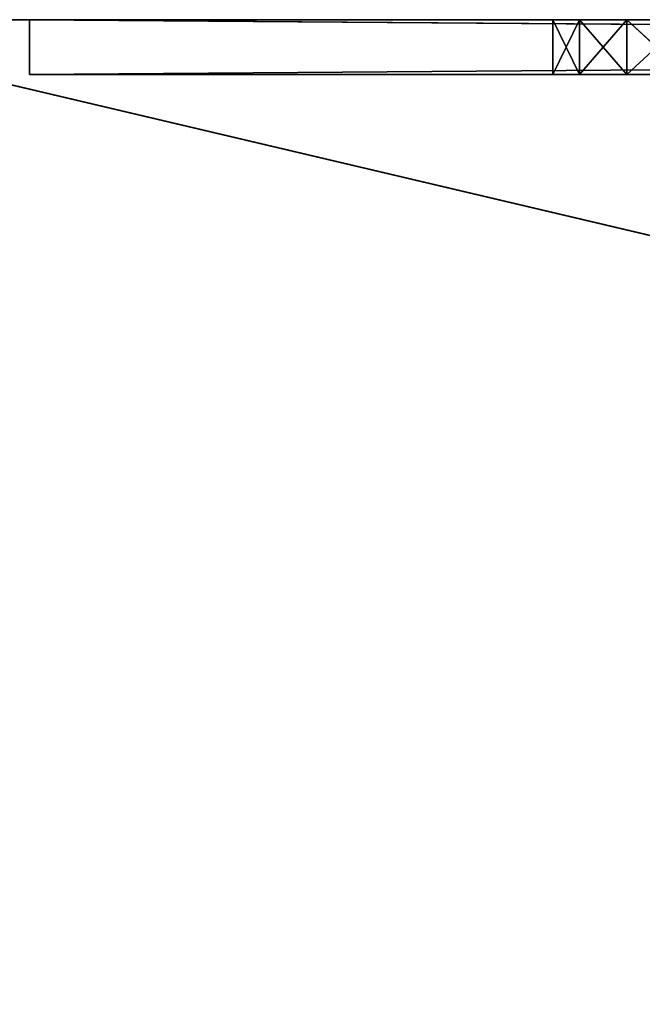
# Model space of a CAD drawing. Extents: x 907 to 1501, y 0 to 291.
# Tile 131 of 221: x 1139 to 1150, y 177 to 195. Entities that reach past the tile are written whole.
import ezdxf

# ---------------------------------------------------------------- set-up
doc = ezdxf.new("R2010")
doc.units = 0
doc.header["$LTSCALE"] = 25.4
doc.layers.get('0').update_dxf_attribs({"color": 13, "linetype": 'CONTINUOUS'})

# ---------------------------------------------------------------- blocks, each defined once
blk = doc.blocks.new('GIOTTO-LED-M-8170_STL')
at = {"color": 44}
for p, q in [((229.065, 56.561, 96.25), (371.065, 55.561, 96.25)), ((229.065, 56.561, 96.25), (371.065, 55.561, 96.25)), ((229.065, 56.561, 96.25), (371.065, 56.561, 96.25)), ((371.065, 56.561, 129.75), (229.065, 56.561, 96.25)), ((371.065, 56.561, 129.75), (229.065, 56.561, 96.25)), ((229.065, 56.561, 96.25), (371.065, 56.561, 96.25)), ((371.065, 55.561, 96.25), (229.065, 55.561, 96.25)), ((371.065, 55.561, 96.25), (229.065, 55.561, 96.25)), ((371.065, 6.561, 96.25), (229.065, 7.561, 96.25)), ((229.065, 7.561, 96.25), (371.065, 7.561, 96.25)), ((371.065, 6.561, 96.25), (229.065, 7.561, 96.25)), ((229.065, 7.561, 96.25), (371.065, 7.561, 96.25)), ((229.065, 7.561, 96.25), (371.065, 7.561, 129.75)), ((229.065, 7.561, 96.25), (371.065, 7.561, 129.75)), ((371.065, 6.561, 96.25), (229.065, 6.561, 96.25)), ((371.065, 6.561, 96.25), (229.065, 6.561, 96.25))]:
    blk.add_line(p, q, dxfattribs=at)
at = {"color": 0}
for p, q in [((234.451, 29.969, 97.25), (234.451, 54.969, 97.25)), ((234.451, 54.969, 97.25), (234.451, 29.969, 96.25)), ((234.451, 54.969, 97.25), (234.451, 29.969, 96.25)), ((234.451, 54.969, 97.25), (234.451, 54.969, 96.25)), ((234.451, 54.969, 96.25), (234.451, 29.969, 96.25)), ((234.451, 54.969, 97.25), (368.451, 54.969, 97.25)), ((368.451, 54.969, 97.25), (234.451, 54.969, 96.25)), ((234.451, 54.969, 97.25), (234.451, 54.969, 96.25)), ((368.451, 54.969, 97.25), (234.451, 54.969, 96.25)), ((368.451, 54.969, 96.25), (234.451, 54.969, 96.25)), ((245.366, 44.721, 97.25), (234.451, 54.969, 97.25)), ((234.451, 54.969, 97.25), (244.496, 44.027, 97.25)), ((244.013, 41.912, 97.25), (234.451, 54.969, 97.25)), ((234.451, 29.969, 97.25), (234.451, 54.969, 97.25)), ((244.013, 41.912, 97.25), (234.451, 54.969, 97.25)), ((244.013, 43.025, 97.25), (234.451, 54.969, 97.25)), ((244.013, 43.025, 97.25), (234.451, 54.969, 97.25)), ((234.451, 54.969, 97.25), (244.496, 44.027, 97.25)), ((246.451, 44.969, 97.25), (234.451, 54.969, 97.25)), ((245.366, 44.721, 97.25), (234.451, 54.969, 97.25)), ((246.451, 44.969, 97.25), (234.451, 54.969, 97.25)), ((256.451, 44.969, 97.25), (234.451, 54.969, 97.25)), ((256.451, 44.969, 97.25), (234.451, 54.969, 97.25)), ((234.451, 54.969, 97.25), (368.451, 54.969, 97.25)), ((244.496, 44.027, 96.25), (234.451, 54.969, 96.25)), ((234.451, 54.969, 96.25), (245.366, 44.721, 96.25)), ((244.496, 44.027, 96.25), (234.451, 54.969, 96.25)), ((244.013, 43.025, 96.25), (234.451, 54.969, 96.25)), ((244.013, 43.025, 96.25), (234.451, 54.969, 96.25)), ((234.451, 54.969, 96.25), (234.451, 29.969, 96.25)), ((355.894, 46.428, 96.25), (234.451, 54.969, 96.25)), ((368.451, 54.969, 96.25), (234.451, 54.969, 96.25)), ((355.894, 46.428, 96.25), (234.451, 54.969, 96.25)), ((354.892, 45.945, 96.25), (234.451, 54.969, 96.25)), ((354.892, 45.945, 96.25), (234.451, 54.969, 96.25)), ((354.198, 45.075, 96.25), (234.451, 54.969, 96.25)), ((256.451, 44.969, 96.25), (234.451, 54.969, 96.25)), ((354.198, 45.075, 96.25), (234.451, 54.969, 96.25)), ((256.451, 44.969, 96.25), (234.451, 54.969, 96.25)), ((246.451, 44.969, 96.25), (234.451, 54.969, 96.25)), ((246.451, 44.969, 96.25), (234.451, 54.969, 96.25)), ((234.451, 54.969, 96.25), (245.366, 44.721, 96.25)), ((245.366, 44.721, 97.25), (246.451, 44.969, 97.25)), ((246.451, 44.969, 96.25), (245.366, 44.721, 96.25)), ((245.366, 44.721, 96.25), (246.451, 44.969, 97.25)), ((245.366, 44.721, 97.25), (246.451, 44.969, 97.25)), ((245.366, 44.721, 96.25), (246.451, 44.969, 97.25)), ((246.451, 44.969, 96.25), (245.366, 44.721, 96.25)), ((244.496, 44.027, 97.25), (245.366, 44.721, 97.25)), ((245.366, 44.721, 96.25), (244.496, 44.027, 96.25)), ((244.496, 44.027, 96.25), (245.366, 44.721, 97.25)), ((244.496, 44.027, 97.25), (245.366, 44.721, 97.25)), ((244.496, 44.027, 96.25), (245.366, 44.721, 97.25)), ((245.366, 44.721, 96.25), (244.496, 44.027, 96.25)), ((245.366, 44.721, 96.25), (245.366, 44.721, 97.25)), ((245.366, 44.721, 96.25), (245.366, 44.721, 97.25)), ((244.013, 43.025, 97.25), (244.496, 44.027, 97.25)), ((244.496, 44.027, 96.25), (244.013, 43.025, 96.25)), ((244.013, 43.025, 96.25), (244.496, 44.027, 97.25)), ((244.013, 43.025, 97.25), (244.496, 44.027, 97.25)), ((244.013, 43.025, 96.25), (244.496, 44.027, 97.25)), ((244.496, 44.027, 96.25), (244.013, 43.025, 96.25)), ((244.496, 44.027, 96.25), (244.496, 44.027, 97.25)), ((244.496, 44.027, 96.25), (244.496, 44.027, 97.25)), ((244.013, 43.025, 96.25), (234.451, 29.969, 96.25)), ((244.013, 43.025, 96.25), (234.451, 29.969, 96.25)), ((244.013, 41.912, 97.25), (244.013, 43.025, 97.25)), ((244.013, 43.025, 96.25), (244.013, 41.912, 96.25)), ((244.013, 41.912, 96.25), (244.013, 43.025, 97.25)), ((244.013, 41.912, 97.25), (244.013, 43.025, 97.25)), ((244.013, 41.912, 96.25), (244.013, 43.025, 97.25)), ((244.013, 43.025, 96.25), (244.013, 41.912, 96.25)), ((244.013, 43.025, 96.25), (244.013, 43.025, 97.25)), ((244.013, 43.025, 96.25), (244.013, 43.025, 97.25)), ((244.013, 41.912, 97.25), (234.451, 29.969, 97.25)), ((244.013, 41.912, 97.25), (234.451, 29.969, 97.25)), ((244.013, 41.912, 96.25), (234.451, 29.969, 96.25)), ((244.013, 41.912, 96.25), (234.451, 29.969, 96.25)), ((244.496, 40.91, 97.25), (244.013, 41.912, 97.25)), ((244.013, 41.912, 96.25), (244.496, 40.91, 96.25)), ((244.496, 40.91, 96.25), (244.013, 41.912, 97.25)), ((244.496, 40.91, 97.25), (244.013, 41.912, 97.25)), ((244.496, 40.91, 96.25), (244.013, 41.912, 97.25)), ((244.013, 41.912, 96.25), (244.496, 40.91, 96.25)), ((244.013, 41.912, 96.25), (244.013, 41.912, 97.25)), ((244.013, 41.912, 96.25), (244.013, 41.912, 97.25)), ((244.496, 40.91, 97.25), (234.451, 29.969, 97.25)), ((244.496, 40.91, 97.25), (234.451, 29.969, 97.25)), ((234.451, 29.969, 96.25), (244.496, 40.91, 96.25)), ((234.451, 29.969, 96.25), (244.496, 40.91, 96.25)), ((245.366, 40.216, 97.25), (244.496, 40.91, 97.25)), ((244.496, 40.91, 96.25), (245.366, 40.216, 96.25)), ((245.366, 40.216, 96.25), (244.496, 40.91, 97.25)), ((245.366, 40.216, 97.25), (244.496, 40.91, 97.25)), ((245.366, 40.216, 96.25), (244.496, 40.91, 97.25)), ((244.496, 40.91, 96.25), (245.366, 40.216, 96.25)), ((244.496, 40.91, 96.25), (244.496, 40.91, 97.25)), ((244.496, 40.91, 96.25), (244.496, 40.91, 97.25)), ((245.366, 40.216, 97.25), (234.451, 29.969, 97.25)), ((245.366, 40.216, 97.25), (234.451, 29.969, 97.25)), ((245.366, 40.216, 96.25), (234.451, 29.969, 96.25)), ((245.366, 40.216, 96.25), (234.451, 29.969, 96.25)), ((246.451, 39.969, 97.25), (245.366, 40.216, 97.25)), ((245.366, 40.216, 96.25), (246.451, 39.969, 96.25)), ((246.451, 39.969, 96.25), (245.366, 40.216, 97.25)), ((246.451, 39.969, 97.25), (245.366, 40.216, 97.25)), ((246.451, 39.969, 96.25), (245.366, 40.216, 97.25)), ((245.366, 40.216, 96.25), (246.451, 39.969, 96.25)), ((245.366, 40.216, 96.25), (245.366, 40.216, 97.25)), ((245.366, 40.216, 96.25), (245.366, 40.216, 97.25)), ((256.451, 39.969, 97.25), (234.451, 29.969, 97.25)), ((256.451, 39.969, 97.25), (234.451, 29.969, 97.25)), ((246.451, 39.969, 97.25), (234.451, 29.969, 97.25)), ((246.451, 39.969, 97.25), (234.451, 29.969, 97.25)), ((246.451, 39.969, 96.25), (234.451, 29.969, 96.25)), ((246.451, 39.969, 96.25), (234.451, 29.969, 96.25)), ((256.451, 39.969, 96.25), (234.451, 29.969, 96.25)), ((256.451, 39.969, 96.25), (234.451, 29.969, 96.25)), ((353.951, 38.991, 96.25), (234.451, 29.969, 96.25)), ((353.951, 38.991, 96.25), (234.451, 29.969, 96.25)), ((354.198, 37.906, 97.25), (234.451, 29.969, 97.25)), ((354.198, 37.906, 97.25), (234.451, 29.969, 97.25)), ((354.198, 37.906, 96.25), (234.451, 29.969, 96.25)), ((354.198, 37.906, 96.25), (234.451, 29.969, 96.25)), ((354.892, 37.036, 97.25), (234.451, 29.969, 97.25)), ((354.892, 37.036, 97.25), (234.451, 29.969, 97.25)), ((234.451, 29.969, 96.25), (354.892, 37.036, 96.25)), ((234.451, 29.969, 96.25), (354.892, 37.036, 96.25)), ((355.894, 36.553, 97.25), (234.451, 29.969, 97.25)), ((355.894, 36.553, 97.25), (234.451, 29.969, 97.25)), ((355.894, 36.553, 96.25), (234.451, 29.969, 96.25)), ((355.894, 36.553, 96.25), (234.451, 29.969, 96.25)), ((234.451, 29.969, 96.25), (234.451, 29.969, 97.25)), ((368.451, 29.969, 97.25), (234.451, 29.969, 97.25)), ((234.451, 29.969, 97.25), (368.451, 29.969, 96.25)), ((234.451, 29.969, 97.25), (368.451, 29.969, 96.25)), ((234.451, 29.969, 96.25), (234.451, 29.969, 97.25)), ((234.451, 29.969, 96.25), (368.451, 29.969, 96.25)), ((368.451, 29.969, 97.25), (234.451, 29.969, 97.25)), ((234.451, 29.969, 96.25), (368.451, 29.969, 96.25))]:
    blk.add_line(p, q, dxfattribs=at)
at = {"color": 44}
mesh = blk.add_polyface(dxfattribs=at)
corners = [(371.065, 55.561, 96.25), (229.065, 55.561, 96.25), (229.065, 56.561, 96.25)]
mesh.append_faces([[corners[k] for k in face] for face in [(0, 1, 2)]], dxfattribs={"color": 44})
mesh = blk.add_polyface(dxfattribs=at)
corners = [(371.065, 55.561, 96.25), (229.065, 56.561, 96.25), (371.065, 56.561, 96.25)]
mesh.append_faces([[corners[k] for k in face] for face in [(0, 1, 2)]], dxfattribs={"color": 44})
mesh = blk.add_polyface(dxfattribs=at)
corners = [(371.065, 56.561, 129.75), (229.065, 56.561, 96.25), (229.065, 56.561, 129.75)]
mesh.append_faces([[corners[k] for k in face] for face in [(0, 1, 2)]], dxfattribs={"color": 44})
mesh = blk.add_polyface(dxfattribs=at)
corners = [(371.065, 56.561, 129.75), (371.065, 56.561, 96.25), (229.065, 56.561, 96.25)]
mesh.append_faces([[corners[k] for k in face] for face in [(0, 1, 2)]], dxfattribs={"color": 44})
mesh = blk.add_polyface(dxfattribs=at)
corners = [(229.065, 55.561, 129.75), (371.065, 55.561, 96.25), (371.065, 55.561, 129.75)]
mesh.append_faces([[corners[k] for k in face] for face in [(0, 1, 2)]], dxfattribs={"color": 44})
mesh = blk.add_polyface(dxfattribs=at)
corners = [(229.065, 55.561, 129.75), (229.065, 55.561, 96.25), (371.065, 55.561, 96.25)]
mesh.append_faces([[corners[k] for k in face] for face in [(0, 1, 2)]], dxfattribs={"color": 44})
at = {"color": 0}
mesh = blk.add_polyface(dxfattribs=at)
corners = [(234.451, 54.969, 97.25), (234.451, 29.969, 96.25), (234.451, 29.969, 97.25)]
mesh.append_faces([[corners[k] for k in face] for face in [(0, 1, 2)]], dxfattribs={"color": 0})
mesh = blk.add_polyface(dxfattribs=at)
corners = [(234.451, 54.969, 96.25), (234.451, 29.969, 96.25), (234.451, 54.969, 97.25)]
mesh.append_faces([[corners[k] for k in face] for face in [(0, 1, 2)]], dxfattribs={"color": 0})
mesh = blk.add_polyface(dxfattribs=at)
corners = [(368.451, 54.969, 97.25), (234.451, 54.969, 96.25), (234.451, 54.969, 97.25)]
mesh.append_faces([[corners[k] for k in face] for face in [(0, 1, 2)]], dxfattribs={"color": 0})
mesh = blk.add_polyface(dxfattribs=at)
corners = [(368.451, 54.969, 97.25), (368.451, 54.969, 96.25), (234.451, 54.969, 96.25)]
mesh.append_faces([[corners[k] for k in face] for face in [(0, 1, 2)]], dxfattribs={"color": 0})
mesh = blk.add_polyface(dxfattribs=at)
corners = [(245.366, 44.721, 97.25), (234.451, 54.969, 97.25), (244.496, 44.027, 97.25)]
mesh.append_faces([[corners[k] for k in face] for face in [(0, 1, 2)]], dxfattribs={"color": 0})
mesh = blk.add_polyface(dxfattribs=at)
corners = [(244.013, 41.912, 97.25), (234.451, 54.969, 97.25), (234.451, 29.969, 97.25)]
mesh.append_faces([[corners[k] for k in face] for face in [(0, 1, 2)]], dxfattribs={"color": 0})
mesh = blk.add_polyface(dxfattribs=at)
corners = [(244.013, 43.025, 97.25), (234.451, 54.969, 97.25), (244.013, 41.912, 97.25)]
mesh.append_faces([[corners[k] for k in face] for face in [(0, 1, 2)]], dxfattribs={"color": 0})
mesh = blk.add_polyface(dxfattribs=at)
corners = [(244.496, 44.027, 97.25), (234.451, 54.969, 97.25), (244.013, 43.025, 97.25)]
mesh.append_faces([[corners[k] for k in face] for face in [(0, 1, 2)]], dxfattribs={"color": 0})
mesh = blk.add_polyface(dxfattribs=at)
corners = [(246.451, 44.969, 97.25), (234.451, 54.969, 97.25), (245.366, 44.721, 97.25)]
mesh.append_faces([[corners[k] for k in face] for face in [(0, 1, 2)]], dxfattribs={"color": 0})
mesh = blk.add_polyface(dxfattribs=at)
corners = [(256.451, 44.969, 97.25), (234.451, 54.969, 97.25), (246.451, 44.969, 97.25)]
mesh.append_faces([[corners[k] for k in face] for face in [(0, 1, 2)]], dxfattribs={"color": 0})
mesh = blk.add_polyface(dxfattribs=at)
corners = [(368.451, 54.969, 97.25), (234.451, 54.969, 97.25), (256.451, 44.969, 97.25)]
mesh.append_faces([[corners[k] for k in face] for face in [(0, 1, 2)]], dxfattribs={"color": 0})
mesh = blk.add_polyface(dxfattribs=at)
corners = [(245.366, 44.721, 96.25), (244.496, 44.027, 96.25), (234.451, 54.969, 96.25)]
mesh.append_faces([[corners[k] for k in face] for face in [(0, 1, 2)]], dxfattribs={"color": 0})
mesh = blk.add_polyface(dxfattribs=at)
corners = [(244.496, 44.027, 96.25), (244.013, 43.025, 96.25), (234.451, 54.969, 96.25)]
mesh.append_faces([[corners[k] for k in face] for face in [(0, 1, 2)]], dxfattribs={"color": 0})
mesh = blk.add_polyface(dxfattribs=at)
corners = [(244.013, 43.025, 96.25), (234.451, 29.969, 96.25), (234.451, 54.969, 96.25)]
mesh.append_faces([[corners[k] for k in face] for face in [(0, 1, 2)]], dxfattribs={"color": 0})
mesh = blk.add_polyface(dxfattribs=at)
corners = [(368.451, 54.969, 96.25), (355.894, 46.428, 96.25), (234.451, 54.969, 96.25)]
mesh.append_faces([[corners[k] for k in face] for face in [(0, 1, 2)]], dxfattribs={"color": 0})
mesh = blk.add_polyface(dxfattribs=at)
corners = [(355.894, 46.428, 96.25), (354.892, 45.945, 96.25), (234.451, 54.969, 96.25)]
mesh.append_faces([[corners[k] for k in face] for face in [(0, 1, 2)]], dxfattribs={"color": 0})
mesh = blk.add_polyface(dxfattribs=at)
corners = [(354.892, 45.945, 96.25), (354.198, 45.075, 96.25), (234.451, 54.969, 96.25)]
mesh.append_faces([[corners[k] for k in face] for face in [(0, 1, 2)]], dxfattribs={"color": 0})
mesh = blk.add_polyface(dxfattribs=at)
corners = [(354.198, 45.075, 96.25), (256.451, 44.969, 96.25), (234.451, 54.969, 96.25)]
mesh.append_faces([[corners[k] for k in face] for face in [(0, 1, 2)]], dxfattribs={"color": 0})
mesh = blk.add_polyface(dxfattribs=at)
corners = [(256.451, 44.969, 96.25), (246.451, 44.969, 96.25), (234.451, 54.969, 96.25)]
mesh.append_faces([[corners[k] for k in face] for face in [(0, 1, 2)]], dxfattribs={"color": 0})
mesh = blk.add_polyface(dxfattribs=at)
corners = [(246.451, 44.969, 96.25), (245.366, 44.721, 96.25), (234.451, 54.969, 96.25)]
mesh.append_faces([[corners[k] for k in face] for face in [(0, 1, 2)]], dxfattribs={"color": 0})
mesh = blk.add_polyface(dxfattribs=at)
corners = [(245.366, 44.721, 97.25), (245.366, 44.721, 96.25), (246.451, 44.969, 97.25)]
mesh.append_faces([[corners[k] for k in face] for face in [(0, 1, 2)]], dxfattribs={"color": 0})
mesh = blk.add_polyface(dxfattribs=at)
corners = [(246.451, 44.969, 97.25), (245.366, 44.721, 96.25), (246.451, 44.969, 96.25)]
mesh.append_faces([[corners[k] for k in face] for face in [(0, 1, 2)]], dxfattribs={"color": 0})
mesh = blk.add_polyface(dxfattribs=at)
corners = [(244.496, 44.027, 97.25), (244.496, 44.027, 96.25), (245.366, 44.721, 97.25)]
mesh.append_faces([[corners[k] for k in face] for face in [(0, 1, 2)]], dxfattribs={"color": 0})
mesh = blk.add_polyface(dxfattribs=at)
corners = [(245.366, 44.721, 97.25), (244.496, 44.027, 96.25), (245.366, 44.721, 96.25)]
mesh.append_faces([[corners[k] for k in face] for face in [(0, 1, 2)]], dxfattribs={"color": 0})
mesh = blk.add_polyface(dxfattribs=at)
corners = [(244.496, 44.027, 97.25), (244.013, 43.025, 97.25), (244.013, 43.025, 96.25)]
mesh.append_faces([[corners[k] for k in face] for face in [(0, 1, 2)]], dxfattribs={"color": 0})
mesh = blk.add_polyface(dxfattribs=at)
corners = [(244.496, 44.027, 97.25), (244.013, 43.025, 96.25), (244.496, 44.027, 96.25)]
mesh.append_faces([[corners[k] for k in face] for face in [(0, 1, 2)]], dxfattribs={"color": 0})
mesh = blk.add_polyface(dxfattribs=at)
corners = [(244.013, 41.912, 96.25), (234.451, 29.969, 96.25), (244.013, 43.025, 96.25)]
mesh.append_faces([[corners[k] for k in face] for face in [(0, 1, 2)]], dxfattribs={"color": 0})
mesh = blk.add_polyface(dxfattribs=at)
corners = [(244.013, 43.025, 97.25), (244.013, 41.912, 97.25), (244.013, 41.912, 96.25)]
mesh.append_faces([[corners[k] for k in face] for face in [(0, 1, 2)]], dxfattribs={"color": 0})
mesh = blk.add_polyface(dxfattribs=at)
corners = [(244.013, 43.025, 97.25), (244.013, 41.912, 96.25), (244.013, 43.025, 96.25)]
mesh.append_faces([[corners[k] for k in face] for face in [(0, 1, 2)]], dxfattribs={"color": 0})
mesh = blk.add_polyface(dxfattribs=at)
corners = [(244.496, 40.91, 97.25), (244.013, 41.912, 97.25), (234.451, 29.969, 97.25)]
mesh.append_faces([[corners[k] for k in face] for face in [(0, 1, 2)]], dxfattribs={"color": 0})
mesh = blk.add_polyface(dxfattribs=at)
corners = [(244.496, 40.91, 96.25), (234.451, 29.969, 96.25), (244.013, 41.912, 96.25)]
mesh.append_faces([[corners[k] for k in face] for face in [(0, 1, 2)]], dxfattribs={"color": 0})
mesh = blk.add_polyface(dxfattribs=at)
corners = [(244.013, 41.912, 97.25), (244.496, 40.91, 97.25), (244.496, 40.91, 96.25)]
mesh.append_faces([[corners[k] for k in face] for face in [(0, 1, 2)]], dxfattribs={"color": 0})
mesh = blk.add_polyface(dxfattribs=at)
corners = [(244.013, 41.912, 97.25), (244.496, 40.91, 96.25), (244.013, 41.912, 96.25)]
mesh.append_faces([[corners[k] for k in face] for face in [(0, 1, 2)]], dxfattribs={"color": 0})
mesh = blk.add_polyface(dxfattribs=at)
corners = [(245.366, 40.216, 97.25), (244.496, 40.91, 97.25), (234.451, 29.969, 97.25)]
mesh.append_faces([[corners[k] for k in face] for face in [(0, 1, 2)]], dxfattribs={"color": 0})
mesh = blk.add_polyface(dxfattribs=at)
corners = [(245.366, 40.216, 96.25), (234.451, 29.969, 96.25), (244.496, 40.91, 96.25)]
mesh.append_faces([[corners[k] for k in face] for face in [(0, 1, 2)]], dxfattribs={"color": 0})
mesh = blk.add_polyface(dxfattribs=at)
corners = [(245.366, 40.216, 97.25), (245.366, 40.216, 96.25), (244.496, 40.91, 97.25)]
mesh.append_faces([[corners[k] for k in face] for face in [(0, 1, 2)]], dxfattribs={"color": 0})
mesh = blk.add_polyface(dxfattribs=at)
corners = [(244.496, 40.91, 97.25), (245.366, 40.216, 96.25), (244.496, 40.91, 96.25)]
mesh.append_faces([[corners[k] for k in face] for face in [(0, 1, 2)]], dxfattribs={"color": 0})
mesh = blk.add_polyface(dxfattribs=at)
corners = [(246.451, 39.969, 97.25), (245.366, 40.216, 97.25), (234.451, 29.969, 97.25)]
mesh.append_faces([[corners[k] for k in face] for face in [(0, 1, 2)]], dxfattribs={"color": 0})
mesh = blk.add_polyface(dxfattribs=at)
corners = [(246.451, 39.969, 96.25), (234.451, 29.969, 96.25), (245.366, 40.216, 96.25)]
mesh.append_faces([[corners[k] for k in face] for face in [(0, 1, 2)]], dxfattribs={"color": 0})
mesh = blk.add_polyface(dxfattribs=at)
corners = [(246.451, 39.969, 97.25), (246.451, 39.969, 96.25), (245.366, 40.216, 97.25)]
mesh.append_faces([[corners[k] for k in face] for face in [(0, 1, 2)]], dxfattribs={"color": 0})
mesh = blk.add_polyface(dxfattribs=at)
corners = [(245.366, 40.216, 97.25), (246.451, 39.969, 96.25), (245.366, 40.216, 96.25)]
mesh.append_faces([[corners[k] for k in face] for face in [(0, 1, 2)]], dxfattribs={"color": 0})
mesh = blk.add_polyface(dxfattribs=at)
corners = [(354.198, 37.906, 97.25), (256.451, 39.969, 97.25), (234.451, 29.969, 97.25)]
mesh.append_faces([[corners[k] for k in face] for face in [(0, 1, 2)]], dxfattribs={"color": 0})
mesh = blk.add_polyface(dxfattribs=at)
corners = [(256.451, 39.969, 97.25), (246.451, 39.969, 97.25), (234.451, 29.969, 97.25)]
mesh.append_faces([[corners[k] for k in face] for face in [(0, 1, 2)]], dxfattribs={"color": 0})
mesh = blk.add_polyface(dxfattribs=at)
corners = [(256.451, 39.969, 96.25), (234.451, 29.969, 96.25), (246.451, 39.969, 96.25)]
mesh.append_faces([[corners[k] for k in face] for face in [(0, 1, 2)]], dxfattribs={"color": 0})
mesh = blk.add_polyface(dxfattribs=at)
corners = [(353.951, 38.991, 96.25), (234.451, 29.969, 96.25), (256.451, 39.969, 96.25)]
mesh.append_faces([[corners[k] for k in face] for face in [(0, 1, 2)]], dxfattribs={"color": 0})
mesh = blk.add_polyface(dxfattribs=at)
corners = [(354.198, 37.906, 96.25), (234.451, 29.969, 96.25), (353.951, 38.991, 96.25)]
mesh.append_faces([[corners[k] for k in face] for face in [(0, 1, 2)]], dxfattribs={"color": 0})
mesh = blk.add_polyface(dxfattribs=at)
corners = [(354.892, 37.036, 97.25), (354.198, 37.906, 97.25), (234.451, 29.969, 97.25)]
mesh.append_faces([[corners[k] for k in face] for face in [(0, 1, 2)]], dxfattribs={"color": 0})
mesh = blk.add_polyface(dxfattribs=at)
corners = [(354.892, 37.036, 96.25), (234.451, 29.969, 96.25), (354.198, 37.906, 96.25)]
mesh.append_faces([[corners[k] for k in face] for face in [(0, 1, 2)]], dxfattribs={"color": 0})
mesh = blk.add_polyface(dxfattribs=at)
corners = [(355.894, 36.553, 97.25), (354.892, 37.036, 97.25), (234.451, 29.969, 97.25)]
mesh.append_faces([[corners[k] for k in face] for face in [(0, 1, 2)]], dxfattribs={"color": 0})
mesh = blk.add_polyface(dxfattribs=at)
corners = [(355.894, 36.553, 96.25), (234.451, 29.969, 96.25), (354.892, 37.036, 96.25)]
mesh.append_faces([[corners[k] for k in face] for face in [(0, 1, 2)]], dxfattribs={"color": 0})
mesh = blk.add_polyface(dxfattribs=at)
corners = [(368.451, 29.969, 97.25), (355.894, 36.553, 97.25), (234.451, 29.969, 97.25)]
mesh.append_faces([[corners[k] for k in face] for face in [(0, 1, 2)]], dxfattribs={"color": 0})
mesh = blk.add_polyface(dxfattribs=at)
corners = [(368.451, 29.969, 96.25), (234.451, 29.969, 96.25), (355.894, 36.553, 96.25)]
mesh.append_faces([[corners[k] for k in face] for face in [(0, 1, 2)]], dxfattribs={"color": 0})
mesh = blk.add_polyface(dxfattribs=at)
corners = [(234.451, 29.969, 97.25), (368.451, 29.969, 96.25), (368.451, 29.969, 97.25)]
mesh.append_faces([[corners[k] for k in face] for face in [(0, 1, 2)]], dxfattribs={"color": 0})
mesh = blk.add_polyface(dxfattribs=at)
corners = [(234.451, 29.969, 97.25), (234.451, 29.969, 96.25), (368.451, 29.969, 96.25)]
mesh.append_faces([[corners[k] for k in face] for face in [(0, 1, 2)]], dxfattribs={"color": 0})
at = {"color": 44}
mesh = blk.add_polyface(dxfattribs=at)
corners = [(371.065, 6.561, 96.25), (229.065, 7.561, 96.25), (371.065, 7.561, 96.25)]
mesh.append_faces([[corners[k] for k in face] for face in [(0, 1, 2)]], dxfattribs={"color": 44})
mesh = blk.add_polyface(dxfattribs=at)
corners = [(371.065, 6.561, 96.25), (229.065, 6.561, 96.25), (229.065, 7.561, 96.25)]
mesh.append_faces([[corners[k] for k in face] for face in [(0, 1, 2)]], dxfattribs={"color": 44})
mesh = blk.add_polyface(dxfattribs=at)
corners = [(371.065, 7.561, 129.75), (371.065, 7.561, 96.25), (229.065, 7.561, 96.25)]
mesh.append_faces([[corners[k] for k in face] for face in [(0, 1, 2)]], dxfattribs={"color": 44})
mesh = blk.add_polyface(dxfattribs=at)
corners = [(371.065, 7.561, 129.75), (229.065, 7.561, 96.25), (229.065, 7.561, 129.75)]
mesh.append_faces([[corners[k] for k in face] for face in [(0, 1, 2)]], dxfattribs={"color": 44})
mesh = blk.add_polyface(dxfattribs=at)
corners = [(229.065, 6.561, 129.75), (229.065, 6.561, 96.25), (371.065, 6.561, 96.25)]
mesh.append_faces([[corners[k] for k in face] for face in [(0, 1, 2)]], dxfattribs={"color": 44})
mesh = blk.add_polyface(dxfattribs=at)
corners = [(229.065, 6.561, 129.75), (371.065, 6.561, 96.25), (371.065, 6.561, 129.75)]
mesh.append_faces([[corners[k] for k in face] for face in [(0, 1, 2)]], dxfattribs={"color": 44})

msp = doc.modelspace()

# ---------------------------------------------------------------- block references
at = {"color": 0, "extrusion": (0, -1, -5.55112e-17)}
msp.add_blockref('GIOTTO-LED-M-8170_STL', (904.327, 1479.189, -290.906), dxfattribs=at)

doc.saveas('drawing.dxf')
